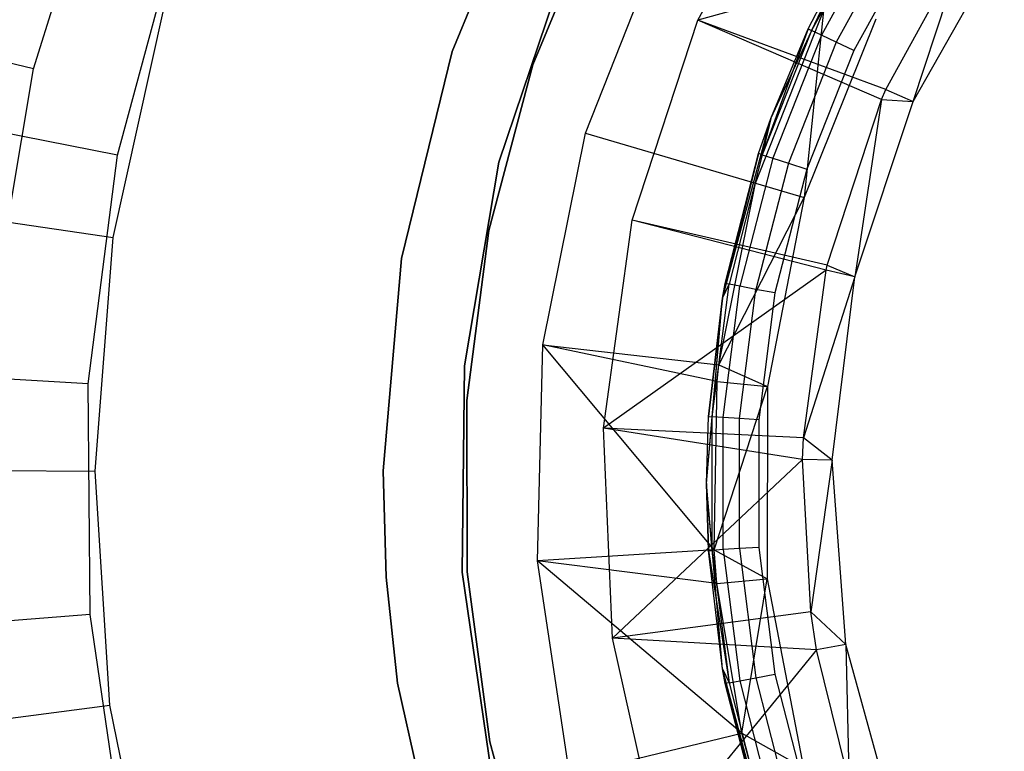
# Model space of a CAD drawing. Extents: x -102 to 101, y -101 to 102.
# Tile 76 of 256: x -35 to -16, y -5 to 9. Entities that reach past the tile are written whole.
import ezdxf

# ---------------------------------------------------------------- set-up
doc = ezdxf.new("R2010")
doc.units = 0
doc.header["$LTSCALE"] = 25.4
doc.layers.get('0').update_dxf_attribs({"linetype": 'CONTINUOUS'})

# ---------------------------------------------------------------- blocks, each defined once
blk = doc.blocks.new('NL2500012268_STL')
at = {"color": 0}
for p, q in [((68.244, 8.195, 297.167), (69.643, 12.705, 297.167)), ((68.244, 8.195, 297.167), (69.643, 12.705, 297.167)), ((81.363, 9.156, 327.5), (83.341, 12.809, 327.5)), ((81.363, 9.156, 327.5), (83.341, 12.809, 327.5)), ((78.118, 12.429, 1717), (76.508, 8.539, 1717)), ((76.508, 8.539, 1641), (78.118, 12.429, 1641)), ((78.118, 12.429, 1717), (76.508, 8.539, 1717)), ((76.508, 8.539, 1641), (78.118, 12.429, 1641)), ((79.398, 11.41, 1644), (78.107, 8.277, 1644)), ((78.107, 8.277, 1643), (79.398, 11.41, 1643)), ((79.398, 11.41, 1644), (78.107, 8.277, 1644)), ((78.107, 8.277, 1643), (79.398, 11.41, 1643)), ((84.88, 11.265, 323.05), (83.608, 8.952, 323.05)), ((84.88, 11.265, 323.05), (83.608, 8.952, 323.05)), ((85.063, 11.149, 323.374), (83.804, 8.859, 323.374)), ((85.063, 11.149, 323.374), (83.804, 8.859, 323.374)), ((79.147, 6.925, 329), (80.708, 10.9, 329)), ((79.147, 6.925, 329), (80.708, 10.9, 329)), ((85.337, 10.975, 323.591), (84.097, 8.721, 323.591)), ((85.337, 10.975, 323.591), (84.097, 8.721, 323.591)), ((69.897, 6.488, 329), (71.086, 10.887, 329)), ((69.897, 6.488, 329), (71.086, 10.887, 329)), ((85.66, 10.77, 323.667), (84.444, 8.558, 323.667)), ((85.66, 10.77, 323.667), (84.444, 8.558, 323.667)), ((85.614, 7.553, 333.5), (87.416, 10.731, 333.5)), ((85.614, 7.553, 333.5), (87.416, 10.731, 333.5)), ((86.633, 10.623, 331.452), (81.363, 9.156, 327.5)), ((86.633, 10.623, 331.452), (81.363, 9.156, 327.5)), ((82.803, 7.217, 314.167), (84.358, 10.55, 314.167)), ((82.803, 7.217, 314.167), (84.358, 10.55, 314.167)), ((83.539, 8.984, 322.667), (84.358, 10.55, 314.167)), ((83.539, 8.984, 322.667), (84.358, 10.55, 314.167)), ((83.539, 8.984, 322.667), (84.358, 10.55, 322.667)), ((83.539, 8.984, 322.667), (84.358, 10.55, 322.667)), ((84.358, 10.55, 322.667), (83.608, 8.952, 323.05)), ((84.358, 10.55, 322.667), (83.608, 8.952, 323.05)), ((85.079, 7.791, 331.452), (86.633, 10.623, 331.452)), ((85.079, 7.791, 331.452), (86.633, 10.623, 331.452)), ((85.614, 7.553, 333.5), (86.633, 10.623, 331.452)), ((85.614, 7.553, 333.5), (86.633, 10.623, 331.452)), ((77.435, 6.351, 1717), (78.74, 10.217, 1717)), ((78.74, 10.217, 1641), (77.435, 6.351, 1641)), ((78.74, 10.217, 1641), (77.435, 6.351, 1641)), ((77.435, 6.351, 1717), (78.74, 10.217, 1717)), ((69.815, 4.861, 327.5), (70.812, 9.383, 327.5)), ((69.815, 4.861, 327.5), (70.812, 9.383, 327.5)), ((82.504, 5.935, 332.5), (83.842, 9.342, 332.5)), ((82.504, 5.935, 332.5), (83.842, 9.342, 332.5)), ((83.842, 9.342, 332.5), (83.463, 5.652, 336)), ((83.842, 9.342, 332.5), (83.463, 5.652, 336)), ((80.069, 5.208, 327.5), (81.363, 9.156, 327.5)), ((80.069, 5.208, 327.5), (81.363, 9.156, 327.5)), ((85.079, 7.791, 331.452), (81.363, 9.156, 327.5)), ((85.079, 7.791, 331.452), (81.363, 9.156, 327.5)), ((84.993, 7.593, 331.452), (81.363, 9.156, 327.5)), ((84.993, 7.593, 331.452), (81.363, 9.156, 327.5)), ((84.881, 9.18, 336), (83.463, 5.652, 336)), ((84.881, 9.18, 336), (83.463, 5.652, 336)), ((83.539, 8.984, 322.667), (82.636, 6.497, 323.05)), ((83.539, 8.984, 322.667), (82.636, 6.497, 323.05)), ((83.608, 8.952, 323.05), (82.636, 6.497, 323.05)), ((83.608, 8.952, 323.05), (82.636, 6.497, 323.05)), ((82.803, 7.217, 314.167), (83.539, 8.984, 322.667)), ((82.803, 7.217, 322.667), (83.539, 8.984, 322.667)), ((82.803, 7.217, 314.167), (83.539, 8.984, 322.667)), ((82.803, 7.217, 322.667), (83.539, 8.984, 322.667)), ((83.539, 8.984, 322.667), (83.608, 8.952, 323.05)), ((83.539, 8.984, 322.667), (83.608, 8.952, 323.05)), ((83.804, 8.859, 323.374), (83.608, 8.952, 323.05)), ((83.804, 8.859, 323.374), (83.608, 8.952, 323.05)), ((83.804, 8.859, 323.374), (82.842, 6.43, 323.374)), ((83.804, 8.859, 323.374), (82.842, 6.43, 323.374)), ((84.097, 8.721, 323.591), (83.804, 8.859, 323.374)), ((84.097, 8.721, 323.591), (83.804, 8.859, 323.374)), ((68.244, 8.195, 297.167), (66.298, 8.658, 299.167)), ((68.244, 8.195, 297.167), (66.298, 8.658, 299.167)), ((84.097, 8.721, 323.591), (83.151, 6.329, 323.591)), ((84.097, 8.721, 323.591), (83.151, 6.329, 323.591)), ((84.444, 8.558, 323.667), (83.514, 6.211, 323.667)), ((84.444, 8.558, 323.667), (83.514, 6.211, 323.667)), ((84.444, 8.558, 323.667), (84.097, 8.721, 323.591)), ((84.444, 8.558, 323.667), (84.097, 8.721, 323.591)), ((76.508, 8.539, 1717), (75.509, 4.449, 1717)), ((75.509, 4.449, 1641), (76.508, 8.539, 1641)), ((76.508, 8.539, 1717), (75.509, 4.449, 1717)), ((75.509, 4.449, 1641), (76.508, 8.539, 1641)), ((76.508, 8.539, 1717), (76.508, 8.539, 1641)), ((76.508, 8.539, 1717), (76.508, 8.539, 1641)), ((67.458, 3.538, 297.167), (68.244, 8.195, 297.167)), ((67.458, 3.538, 297.167), (68.244, 8.195, 297.167)), ((78.107, 8.277, 1644), (77.235, 5.004, 1644)), ((77.235, 5.004, 1643), (78.107, 8.277, 1643)), ((78.107, 8.277, 1644), (77.235, 5.004, 1644)), ((77.235, 5.004, 1643), (78.107, 8.277, 1643)), ((78.107, 8.277, 1644), (78.107, 8.277, 1643)), ((78.107, 8.277, 1644), (78.107, 8.277, 1643)), ((84.993, 7.593, 331.452), (85.079, 7.791, 331.452)), ((84.993, 7.593, 331.452), (85.079, 7.791, 331.452)), ((85.079, 7.791, 331.452), (85.614, 7.553, 333.5)), ((85.079, 7.791, 331.452), (85.614, 7.553, 333.5)), ((69.897, 6.488, 329), (64.017, 7.654, 323.005)), ((69.897, 6.488, 329), (64.017, 7.654, 323.005)), ((83.92, 4.319, 331.452), (84.993, 7.593, 331.452)), ((83.92, 4.319, 331.452), (84.993, 7.593, 331.452)), ((84.993, 7.593, 331.452), (84.467, 4.085, 333.5)), ((84.993, 7.593, 331.452), (84.467, 4.085, 333.5)), ((84.993, 7.593, 331.452), (85.614, 7.553, 333.5)), ((84.993, 7.593, 331.452), (85.614, 7.553, 333.5)), ((84.467, 4.085, 333.5), (85.614, 7.553, 333.5)), ((84.467, 4.085, 333.5), (85.614, 7.553, 333.5)), ((81.851, 3.664, 314.167), (82.803, 7.217, 314.167)), ((81.851, 3.664, 314.167), (82.803, 7.217, 314.167)), ((82.563, 6.52, 322.667), (82.803, 7.217, 314.167)), ((82.563, 6.52, 322.667), (82.803, 7.217, 314.167)), ((82.563, 6.52, 322.667), (82.803, 7.217, 322.667)), ((82.563, 6.52, 322.667), (82.803, 7.217, 322.667)), ((82.803, 7.217, 322.667), (82.636, 6.497, 323.05)), ((82.803, 7.217, 322.667), (82.636, 6.497, 323.05)), ((82.803, 7.217, 322.667), (82.803, 7.217, 314.167)), ((82.803, 7.217, 322.667), (82.803, 7.217, 314.167)), ((78.3, 2.739, 329), (79.147, 6.925, 329)), ((78.3, 2.739, 329), (79.147, 6.925, 329)), ((79.147, 6.925, 329), (82.504, 5.935, 332.5)), ((79.147, 6.925, 329), (82.504, 5.935, 332.5)), ((69.318, 1.968, 329), (69.897, 6.488, 329)), ((69.318, 1.968, 329), (69.897, 6.488, 329)), ((82.563, 6.52, 322.667), (81.851, 3.664, 314.167)), ((82.563, 6.52, 322.667), (81.851, 3.664, 314.167)), ((81.904, 3.954, 322.667), (82.563, 6.52, 322.667)), ((81.904, 3.954, 322.667), (82.563, 6.52, 322.667)), ((82.636, 6.497, 323.05), (81.979, 3.939, 323.05)), ((82.636, 6.497, 323.05), (81.979, 3.939, 323.05)), ((82.842, 6.43, 323.374), (82.192, 3.899, 323.374)), ((82.842, 6.43, 323.374), (82.192, 3.899, 323.374)), ((82.636, 6.497, 323.05), (82.563, 6.52, 322.667)), ((82.636, 6.497, 323.05), (82.563, 6.52, 322.667)), ((82.636, 6.497, 323.05), (82.842, 6.43, 323.374)), ((82.636, 6.497, 323.05), (82.842, 6.43, 323.374)), ((82.842, 6.43, 323.374), (83.151, 6.329, 323.591)), ((82.842, 6.43, 323.374), (83.151, 6.329, 323.591)), ((76.751, 2.329, 1717), (77.435, 6.351, 1717)), ((77.435, 6.351, 1641), (76.751, 2.329, 1641)), ((77.435, 6.351, 1641), (76.751, 2.329, 1641)), ((76.751, 2.329, 1717), (77.435, 6.351, 1717)), ((77.435, 6.351, 1641), (77.435, 6.351, 1717)), ((77.435, 6.351, 1641), (77.435, 6.351, 1717)), ((83.151, 6.329, 323.591), (82.511, 3.838, 323.591)), ((83.151, 6.329, 323.591), (82.511, 3.838, 323.591)), ((83.151, 6.329, 323.591), (83.514, 6.211, 323.667)), ((83.151, 6.329, 323.591), (83.514, 6.211, 323.667)), ((83.514, 6.211, 323.667), (82.887, 3.766, 323.667)), ((83.514, 6.211, 323.667), (82.887, 3.766, 323.667)), ((81.778, 2.347, 332.5), (82.504, 5.935, 332.5)), ((81.778, 2.347, 332.5), (82.504, 5.935, 332.5)), ((82.504, 5.935, 332.5), (83.463, 5.652, 336)), ((82.504, 5.935, 332.5), (83.463, 5.652, 336)), ((81.778, 2.347, 332.5), (83.463, 5.652, 336)), ((81.778, 2.347, 332.5), (83.463, 5.652, 336)), ((83.463, 5.652, 336), (82.739, 1.919, 336)), ((83.463, 5.652, 336), (82.739, 1.919, 336)), ((64.869, 5.595, 322.5), (69.815, 4.861, 327.5)), ((64.869, 5.595, 322.5), (69.815, 4.861, 327.5)), ((79.501, 1.093, 327.5), (80.069, 5.208, 327.5)), ((79.501, 1.093, 327.5), (80.069, 5.208, 327.5)), ((83.92, 4.319, 331.452), (80.069, 5.208, 327.5)), ((83.92, 4.319, 331.452), (80.069, 5.208, 327.5)), ((83.896, 4.214, 331.452), (80.069, 5.208, 327.5)), ((83.896, 4.214, 331.452), (80.069, 5.208, 327.5)), ((77.235, 5.004, 1644), (76.799, 1.644, 1644)), ((76.799, 1.644, 1643), (77.235, 5.004, 1643)), ((77.235, 5.004, 1644), (76.799, 1.644, 1644)), ((76.799, 1.644, 1643), (77.235, 5.004, 1643)), ((77.235, 5.004, 1644), (77.235, 5.004, 1643)), ((77.235, 5.004, 1644), (77.235, 5.004, 1643)), ((69.458, 0.245, 327.5), (69.815, 4.861, 327.5)), ((69.458, 0.245, 327.5), (69.815, 4.861, 327.5)), ((75.509, 4.449, 1717), (75.147, 0.254, 1717)), ((75.147, 0.254, 1641), (75.509, 4.449, 1641)), ((75.509, 4.449, 1717), (75.147, 0.254, 1717)), ((75.147, 0.254, 1641), (75.509, 4.449, 1641)), ((75.509, 4.449, 1717), (75.509, 4.449, 1641)), ((75.509, 4.449, 1717), (75.509, 4.449, 1641)), ((83.896, 4.214, 331.452), (83.92, 4.319, 331.452)), ((83.896, 4.214, 331.452), (83.92, 4.319, 331.452)), ((83.92, 4.319, 331.452), (84.467, 4.085, 333.5)), ((83.92, 4.319, 331.452), (84.467, 4.085, 333.5)), ((83.896, 4.214, 331.452), (79.501, 1.093, 327.5)), ((83.896, 4.214, 331.452), (79.501, 1.093, 327.5)), ((83.448, 0.906, 331.452), (83.896, 4.214, 331.452)), ((83.448, 0.906, 331.452), (83.896, 4.214, 331.452)), ((84.467, 4.085, 333.5), (83.448, 0.906, 331.452)), ((84.467, 4.085, 333.5), (83.448, 0.906, 331.452)), ((84.467, 4.085, 333.5), (83.896, 4.214, 331.452)), ((84.467, 4.085, 333.5), (83.896, 4.214, 331.452)), ((84.018, 0.46, 333.5), (84.467, 4.085, 333.5)), ((84.018, 0.46, 333.5), (84.467, 4.085, 333.5)), ((81.648, 1.32, 323.05), (81.979, 3.939, 323.05)), ((81.648, 1.32, 323.05), (81.979, 3.939, 323.05)), ((81.851, 3.664, 322.667), (81.904, 3.954, 322.667)), ((81.904, 3.954, 322.667), (81.851, 3.664, 314.167)), ((81.904, 3.954, 322.667), (81.851, 3.664, 314.167)), ((81.851, 3.664, 322.667), (81.904, 3.954, 322.667)), ((81.851, 3.664, 322.667), (81.979, 3.939, 323.05)), ((81.851, 3.664, 322.667), (81.979, 3.939, 323.05)), ((81.865, 1.306, 323.374), (82.192, 3.899, 323.374)), ((81.865, 1.306, 323.374), (82.192, 3.899, 323.374)), ((81.979, 3.939, 323.05), (81.904, 3.954, 322.667)), ((81.979, 3.939, 323.05), (81.904, 3.954, 322.667)), ((82.192, 3.899, 323.374), (81.979, 3.939, 323.05)), ((82.192, 3.899, 323.374), (81.979, 3.939, 323.05)), ((82.511, 3.838, 323.591), (82.192, 3.899, 323.374)), ((82.511, 3.838, 323.591), (82.192, 3.899, 323.374)), ((82.188, 1.286, 323.591), (82.511, 3.838, 323.591)), ((82.188, 1.286, 323.591), (82.511, 3.838, 323.591)), ((82.887, 3.766, 323.667), (82.511, 3.838, 323.591)), ((82.887, 3.766, 323.667), (82.511, 3.838, 323.591)), ((82.887, 3.766, 323.667), (82.57, 1.262, 323.667)), ((82.887, 3.766, 323.667), (82.57, 1.262, 323.667)), ((81.531, 0, 314.167), (81.851, 3.664, 314.167)), ((81.531, 0, 314.167), (81.851, 3.664, 314.167)), ((81.851, 3.664, 314.167), (81.572, 1.325, 322.667)), ((81.572, 1.325, 322.667), (81.851, 3.664, 322.667)), ((81.851, 3.664, 314.167), (81.572, 1.325, 322.667)), ((81.572, 1.325, 322.667), (81.851, 3.664, 322.667)), ((81.648, 1.32, 323.05), (81.851, 3.664, 322.667)), ((81.648, 1.32, 323.05), (81.851, 3.664, 322.667)), ((81.851, 3.664, 314.167), (81.851, 3.664, 322.667)), ((81.851, 3.664, 314.167), (81.851, 3.664, 322.667)), ((78.194, -1.53, 329), (78.3, 2.739, 329)), ((78.194, -1.53, 329), (78.3, 2.739, 329)), ((78.3, 2.739, 329), (81.778, 2.347, 332.5)), ((81.687, -1.313, 332.5), (78.3, 2.739, 329)), ((81.687, -1.313, 332.5), (78.3, 2.739, 329)), ((81.744, 2.015, 332.5), (78.3, 2.739, 329)), ((81.744, 2.015, 332.5), (78.3, 2.739, 329)), ((78.3, 2.739, 329), (81.778, 2.347, 332.5)), ((81.744, 2.015, 332.5), (81.778, 2.347, 332.5)), ((81.744, 2.015, 332.5), (81.778, 2.347, 332.5)), ((81.778, 2.347, 332.5), (82.739, 1.919, 336)), ((81.778, 2.347, 332.5), (82.739, 1.919, 336)), ((69.318, 1.968, 329), (63.334, 2.322, 323.005)), ((69.318, 1.968, 329), (63.334, 2.322, 323.005)), ((76.705, -1.751, 1717), (76.751, 2.329, 1717)), ((76.751, 2.329, 1641), (76.705, -1.751, 1641)), ((76.751, 2.329, 1641), (76.705, -1.751, 1641)), ((76.705, -1.751, 1717), (76.751, 2.329, 1717)), ((76.751, 2.329, 1641), (76.751, 2.329, 1717)), ((76.751, 2.329, 1641), (76.751, 2.329, 1717)), ((69.36, -2.589, 329), (69.318, 1.968, 329)), ((69.36, -2.589, 329), (69.318, 1.968, 329)), ((81.687, -1.313, 332.5), (81.744, 2.015, 332.5)), ((81.687, -1.313, 332.5), (81.744, 2.015, 332.5)), ((81.744, 2.015, 332.5), (82.739, 1.919, 336)), ((81.744, 2.015, 332.5), (82.739, 1.919, 336)), ((81.687, -1.313, 332.5), (82.739, 1.919, 336)), ((81.687, -1.313, 332.5), (82.739, 1.919, 336)), ((82.739, 1.919, 336), (82.734, -1.883, 336)), ((82.739, 1.919, 336), (82.734, -1.883, 336)), ((76.799, 1.644, 1644), (76.805, -1.744, 1644)), ((76.805, -1.744, 1643), (76.799, 1.644, 1643)), ((76.805, -1.744, 1643), (76.799, 1.644, 1643)), ((76.799, 1.644, 1644), (76.805, -1.744, 1644)), ((76.799, 1.644, 1644), (76.799, 1.644, 1643)), ((76.799, 1.644, 1644), (76.799, 1.644, 1643)), ((81.531, 0, 314.167), (81.572, 1.325, 322.667)), ((81.531, 0, 314.167), (81.572, 1.325, 322.667)), ((81.531, 0, 322.667), (81.572, 1.325, 322.667)), ((81.531, 0, 322.667), (81.572, 1.325, 322.667)), ((81.531, 0, 322.667), (81.648, 1.32, 323.05)), ((81.531, 0, 322.667), (81.648, 1.32, 323.05)), ((81.572, 1.325, 322.667), (81.648, 1.32, 323.05)), ((81.572, 1.325, 322.667), (81.648, 1.32, 323.05)), ((81.648, -1.32, 323.05), (81.648, 1.32, 323.05)), ((81.648, -1.32, 323.05), (81.648, 1.32, 323.05)), ((81.865, 1.306, 323.374), (81.648, 1.32, 323.05)), ((81.865, 1.306, 323.374), (81.648, 1.32, 323.05)), ((81.865, -1.306, 323.374), (81.865, 1.306, 323.374)), ((81.865, -1.306, 323.374), (81.865, 1.306, 323.374)), ((82.188, 1.286, 323.591), (81.865, 1.306, 323.374)), ((82.188, 1.286, 323.591), (81.865, 1.306, 323.374)), ((82.188, -1.286, 323.591), (82.188, 1.286, 323.591)), ((82.188, -1.286, 323.591), (82.188, 1.286, 323.591)), ((82.57, 1.262, 323.667), (82.188, 1.286, 323.591)), ((82.57, 1.262, 323.667), (82.188, 1.286, 323.591)), ((82.57, 1.262, 323.667), (82.57, -1.262, 323.667)), ((82.57, 1.262, 323.667), (82.57, -1.262, 323.667)), ((83.448, 0.906, 331.452), (79.501, 1.093, 327.5)), ((83.448, 0.906, 331.452), (79.501, 1.093, 327.5)), ((83.433, 0.475, 331.452), (79.501, 1.093, 327.5)), ((83.433, 0.475, 331.452), (79.501, 1.093, 327.5)), ((79.676, -3.057, 327.5), (79.501, 1.093, 327.5)), ((79.676, -3.057, 327.5), (79.501, 1.093, 327.5)), ((83.433, 0.475, 331.452), (83.448, 0.906, 331.452)), ((83.433, 0.475, 331.452), (83.448, 0.906, 331.452)), ((84.018, 0.46, 333.5), (83.448, 0.906, 331.452)), ((84.018, 0.46, 333.5), (83.448, 0.906, 331.452)), ((83.433, 0.475, 331.452), (79.676, -3.057, 327.5)), ((83.433, 0.475, 331.452), (79.676, -3.057, 327.5)), ((84.018, 0.46, 333.5), (83.433, 0.475, 331.452)), ((84.018, 0.46, 333.5), (83.433, 0.475, 331.452)), ((83.594, -2.537, 331.452), (83.433, 0.475, 331.452)), ((83.594, -2.537, 331.452), (83.433, 0.475, 331.452)), ((84.018, 0.46, 333.5), (83.594, -2.537, 331.452)), ((84.018, 0.46, 333.5), (83.594, -2.537, 331.452)), ((84.285, -3.183, 333.5), (84.018, 0.46, 333.5)), ((84.285, -3.183, 333.5), (84.018, 0.46, 333.5)), ((64.457, 0.283, 322.5), (69.458, 0.245, 327.5)), ((64.457, 0.283, 322.5), (69.458, 0.245, 327.5)), ((69.746, -4.377, 327.5), (69.458, 0.245, 327.5)), ((69.746, -4.377, 327.5), (69.458, 0.245, 327.5)), ((75.147, 0.254, 1717), (75.208, -1.851, 1717)), ((75.208, -1.851, 1641), (75.147, 0.254, 1641)), ((75.147, 0.254, 1717), (75.208, -1.851, 1717)), ((75.147, 0.254, 1717), (75.147, 0.254, 1641)), ((75.208, -1.851, 1641), (75.147, 0.254, 1641)), ((75.147, 0.254, 1717), (75.147, 0.254, 1641)), ((81.851, -3.664, 314.167), (81.531, 0, 314.167)), ((81.531, 0, 314.167), (81.531, 0, 322.667)), ((81.531, 0, 314.167), (81.531, 0, 322.667)), ((81.531, 0, 314.167), (81.572, -1.325, 322.667)), ((81.572, -1.325, 322.667), (81.531, 0, 322.667)), ((81.531, 0, 314.167), (81.572, -1.325, 322.667)), ((81.851, -3.664, 314.167), (81.531, 0, 314.167)), ((81.572, -1.325, 322.667), (81.531, 0, 322.667)), ((81.648, -1.32, 323.05), (81.531, 0, 322.667)), ((81.648, -1.32, 323.05), (81.531, 0, 322.667)), ((81.687, -1.313, 332.5), (78.194, -1.53, 329)), ((81.687, -1.313, 332.5), (78.194, -1.53, 329)), ((81.572, -1.325, 322.667), (81.648, -1.32, 323.05)), ((81.572, -1.325, 322.667), (81.648, -1.32, 323.05)), ((81.851, -3.664, 314.167), (81.572, -1.325, 322.667)), ((81.851, -3.664, 314.167), (81.572, -1.325, 322.667)), ((81.851, -3.664, 322.667), (81.572, -1.325, 322.667)), ((81.572, -1.325, 322.667), (81.979, -3.939, 323.05)), ((81.572, -1.325, 322.667), (81.979, -3.939, 323.05)), ((81.851, -3.664, 322.667), (81.572, -1.325, 322.667)), ((81.865, -1.306, 323.374), (81.648, -1.32, 323.05)), ((81.865, -1.306, 323.374), (81.648, -1.32, 323.05)), ((81.648, -1.32, 323.05), (81.979, -3.939, 323.05)), ((81.648, -1.32, 323.05), (81.979, -3.939, 323.05)), ((81.739, -1.977, 332.5), (81.687, -1.313, 332.5)), ((81.687, -1.313, 332.5), (82.734, -1.883, 336)), ((81.739, -1.977, 332.5), (81.687, -1.313, 332.5)), ((81.687, -1.313, 332.5), (82.734, -1.883, 336)), ((82.188, -1.286, 323.591), (81.865, -1.306, 323.374)), ((82.188, -1.286, 323.591), (81.865, -1.306, 323.374)), ((81.865, -1.306, 323.374), (82.192, -3.899, 323.374)), ((81.865, -1.306, 323.374), (82.192, -3.899, 323.374)), ((82.57, -1.262, 323.667), (82.188, -1.286, 323.591)), ((82.57, -1.262, 323.667), (82.188, -1.286, 323.591)), ((82.188, -1.286, 323.591), (82.511, -3.838, 323.591)), ((82.188, -1.286, 323.591), (82.511, -3.838, 323.591)), ((82.57, -1.262, 323.667), (82.887, -3.766, 323.667)), ((82.57, -1.262, 323.667), (82.887, -3.766, 323.667)), ((78.83, -5.753, 329), (78.194, -1.53, 329)), ((78.83, -5.753, 329), (78.194, -1.53, 329)), ((82.232, -4.932, 332.5), (78.194, -1.53, 329)), ((81.739, -1.977, 332.5), (78.194, -1.53, 329)), ((82.232, -4.932, 332.5), (78.194, -1.53, 329)), ((81.739, -1.977, 332.5), (78.194, -1.53, 329)), ((76.805, -1.744, 1644), (77.252, -5.102, 1644)), ((77.252, -5.102, 1643), (76.805, -1.744, 1643)), ((76.805, -1.744, 1644), (76.805, -1.744, 1643)), ((76.805, -1.744, 1644), (77.252, -5.102, 1644)), ((76.805, -1.744, 1644), (76.805, -1.744, 1643)), ((77.252, -5.102, 1643), (76.805, -1.744, 1643)), ((75.208, -1.851, 1717), (75.43, -3.946, 1717)), ((75.43, -3.946, 1641), (75.208, -1.851, 1641)), ((75.208, -1.851, 1717), (75.208, -1.851, 1641)), ((75.43, -3.946, 1641), (75.208, -1.851, 1641)), ((75.208, -1.851, 1717), (75.43, -3.946, 1717)), ((75.208, -1.851, 1717), (75.208, -1.851, 1641)), ((77.297, -5.787, 1717), (76.705, -1.751, 1717)), ((76.705, -1.751, 1641), (77.297, -5.787, 1641)), ((76.705, -1.751, 1641), (77.297, -5.787, 1641)), ((76.705, -1.751, 1641), (76.705, -1.751, 1717)), ((77.297, -5.787, 1717), (76.705, -1.751, 1717)), ((76.705, -1.751, 1641), (76.705, -1.751, 1717)), ((81.739, -1.977, 332.5), (82.734, -1.883, 336)), ((81.739, -1.977, 332.5), (82.734, -1.883, 336)), ((82.232, -4.932, 332.5), (82.734, -1.883, 336)), ((82.232, -4.932, 332.5), (82.734, -1.883, 336)), ((82.734, -1.883, 336), (83.449, -5.617, 336)), ((82.734, -1.883, 336), (83.449, -5.617, 336)), ((82.232, -4.932, 332.5), (81.739, -1.977, 332.5)), ((82.232, -4.932, 332.5), (81.739, -1.977, 332.5)), ((69.36, -2.589, 329), (63.383, -3.052, 323.005)), ((69.36, -2.589, 329), (63.383, -3.052, 323.005)), ((70.021, -7.097, 329), (69.36, -2.589, 329)), ((70.021, -7.097, 329), (69.36, -2.589, 329)), ((83.594, -2.537, 331.452), (79.676, -3.057, 327.5)), ((83.594, -2.537, 331.452), (79.676, -3.057, 327.5)), ((84.285, -3.183, 333.5), (83.594, -2.537, 331.452)), ((84.285, -3.183, 333.5), (83.594, -2.537, 331.452)), ((83.708, -3.283, 331.452), (83.594, -2.537, 331.452)), ((83.708, -3.283, 331.452), (83.594, -2.537, 331.452)), ((83.708, -3.283, 331.452), (79.676, -3.057, 327.5)), ((83.708, -3.283, 331.452), (79.676, -3.057, 327.5)), ((80.59, -7.11, 327.5), (79.676, -3.057, 327.5)), ((80.59, -7.11, 327.5), (79.676, -3.057, 327.5)), ((83.708, -3.283, 331.452), (80.59, -7.11, 327.5)), ((83.708, -3.283, 331.452), (80.59, -7.11, 327.5)), ((84.285, -3.183, 333.5), (83.708, -3.283, 331.452)), ((84.285, -3.183, 333.5), (83.708, -3.283, 331.452)), ((84.352, -5.898, 331.452), (83.708, -3.283, 331.452)), ((84.352, -5.898, 331.452), (83.708, -3.283, 331.452)), ((85.257, -6.704, 333.5), (84.285, -3.183, 333.5)), ((84.285, -3.183, 333.5), (84.352, -5.898, 331.452)), ((84.285, -3.183, 333.5), (84.352, -5.898, 331.452)), ((85.257, -6.704, 333.5), (84.285, -3.183, 333.5)), ((82.803, -7.217, 314.167), (81.851, -3.664, 314.167)), ((81.851, -3.664, 314.167), (81.851, -3.664, 322.667)), ((81.851, -3.664, 314.167), (81.851, -3.664, 322.667)), ((81.851, -3.664, 314.167), (81.904, -3.954, 322.667)), ((81.904, -3.954, 322.667), (81.851, -3.664, 322.667)), ((81.851, -3.664, 314.167), (81.904, -3.954, 322.667)), ((82.803, -7.217, 314.167), (81.851, -3.664, 314.167)), ((81.851, -3.664, 322.667), (81.979, -3.939, 323.05)), ((81.851, -3.664, 322.667), (81.979, -3.939, 323.05)), ((81.904, -3.954, 322.667), (81.851, -3.664, 322.667)), ((82.192, -3.899, 323.374), (82.511, -3.838, 323.591)), ((82.192, -3.899, 323.374), (82.511, -3.838, 323.591)), ((82.511, -3.838, 323.591), (82.887, -3.766, 323.667)), ((82.511, -3.838, 323.591), (82.887, -3.766, 323.667)), ((82.511, -3.838, 323.591), (83.151, -6.329, 323.591)), ((82.511, -3.838, 323.591), (83.151, -6.329, 323.591)), ((82.887, -3.766, 323.667), (83.514, -6.211, 323.667)), ((82.887, -3.766, 323.667), (83.514, -6.211, 323.667)), ((75.43, -3.946, 1717), (76.35, -8.055, 1717)), ((76.35, -8.055, 1641), (75.43, -3.946, 1641)), ((75.43, -3.946, 1717), (75.43, -3.946, 1641)), ((75.43, -3.946, 1717), (76.35, -8.055, 1717)), ((75.43, -3.946, 1717), (75.43, -3.946, 1641)), ((76.35, -8.055, 1641), (75.43, -3.946, 1641)), ((81.979, -3.939, 323.05), (81.904, -3.954, 322.667)), ((81.979, -3.939, 323.05), (81.904, -3.954, 322.667)), ((82.803, -7.217, 314.167), (81.904, -3.954, 322.667)), ((82.803, -7.217, 314.167), (81.904, -3.954, 322.667)), ((82.563, -6.52, 322.667), (81.904, -3.954, 322.667)), ((82.563, -6.52, 322.667), (81.904, -3.954, 322.667)), ((81.979, -3.939, 323.05), (82.192, -3.899, 323.374)), ((81.979, -3.939, 323.05), (82.192, -3.899, 323.374)), ((81.979, -3.939, 323.05), (82.636, -6.497, 323.05)), ((81.979, -3.939, 323.05), (82.636, -6.497, 323.05)), ((82.192, -3.899, 323.374), (82.842, -6.43, 323.374)), ((82.192, -3.899, 323.374), (82.842, -6.43, 323.374)), ((64.789, -5.035, 322.5), (69.746, -4.377, 327.5)), ((64.789, -5.035, 322.5), (69.746, -4.377, 327.5)), ((70.674, -8.913, 327.5), (69.746, -4.377, 327.5)), ((70.674, -8.913, 327.5), (69.746, -4.377, 327.5)), ((78.83, -5.753, 329), (82.232, -4.932, 332.5)), ((78.83, -5.753, 329), (82.232, -4.932, 332.5)), ((82.49, -5.898, 332.5), (82.232, -4.932, 332.5)), ((82.232, -4.932, 332.5), (83.449, -5.617, 336)), ((82.49, -5.898, 332.5), (82.232, -4.932, 332.5)), ((82.232, -4.932, 332.5), (83.449, -5.617, 336)), ((77.252, -5.102, 1644), (78.135, -8.373, 1644)), ((78.135, -8.373, 1643), (77.252, -5.102, 1643)), ((77.252, -5.102, 1644), (78.135, -8.373, 1644)), ((77.252, -5.102, 1644), (77.252, -5.102, 1643)), ((78.135, -8.373, 1643), (77.252, -5.102, 1643)), ((77.252, -5.102, 1644), (77.252, -5.102, 1643))]:
    blk.add_line(p, q, dxfattribs=at)

msp = doc.modelspace()

# ---------------------------------------------------------------- block references
at = {"color": 0}
msp.add_blockref('NL2500012268_STL', (-103.369, -0.081, -1716.928), dxfattribs=at)

doc.saveas('drawing.dxf')
